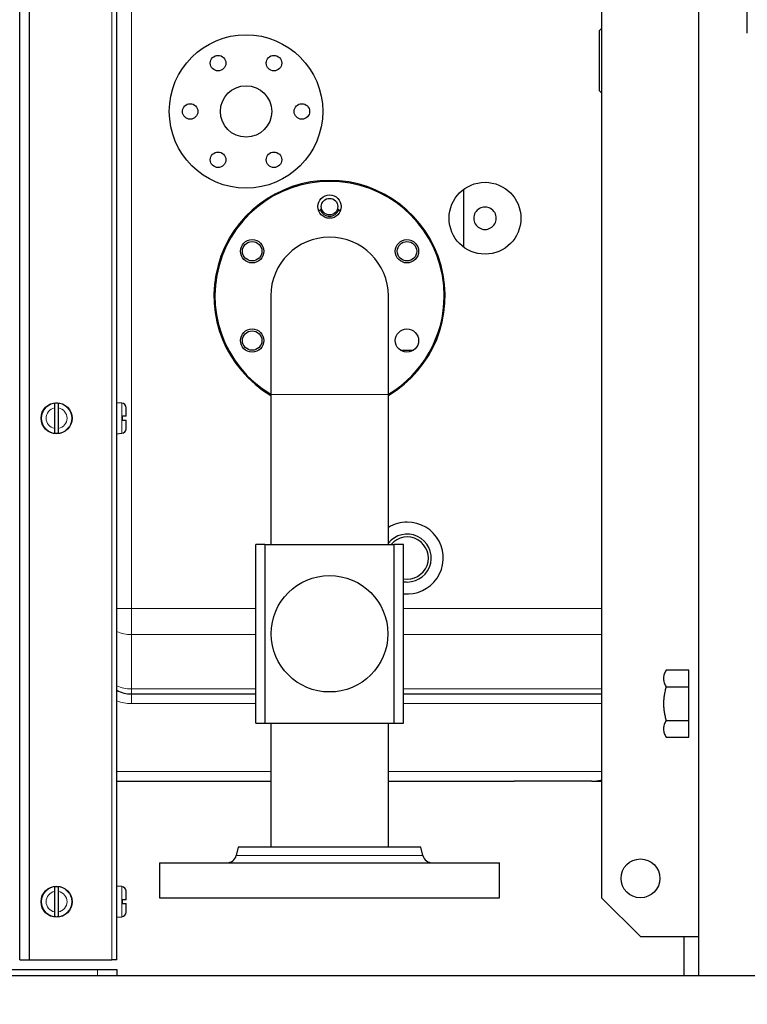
# Model space of a CAD drawing. Header units: millimetres. Extents: x 0 to 29700, y -16 to 21000.
# Tile 180 of 256: x 7935 to 8309, y 16284 to 16791. Entities that reach past the tile are written whole.
import ezdxf

# ---------------------------------------------------------------- set-up
doc = ezdxf.new("R2010")
doc.units = ezdxf.units.MM
doc.layers.add('1', color=7, linetype='Continuous', true_color=0xffffff)
doc.layers.add('254', color=7, linetype='Continuous', true_color=0xffffff)
doc.styles.add('latin_extended', font='simplex.shx')
doc.dimstyles.get("Standard").update_dxf_attribs({"dimtxt": 0.18, "dimasz": 0.18, "dimexe": 0.18, "dimexo": 0.0625, "dimgap": 0.09, "dimtad": 0, "dimtih": 1, "dimtoh": 1, "dimdec": 4, "dimzin": 0, "dimdsep": 46, "dimtxsty": 'Standard', "dimcen": 0.09, "dimadec": 0, "dimazin": 0, "dimtfac": 1, "dimtdec": 4, "dimtofl": 0, "dimtmove": 0, "dimatfit": 3, "dimfxl": 1, "dimtolj": 1, "dimtzin": 0, "dimarcsym": 0})

# ---------------------------------------------------------------- blocks, each defined once
blk = doc.blocks.new('_U0')
at = {"layer": '254', "color": 3, "linetype": 'Continuous', "lineweight": 13, "transparency": 16777216}
for p, q in [((2857.01, 16398.8), (2857.01, 14093.8)), ((10757.01, 15923.8), (10757.01, 14093.8)), ((3032.01, 14143.8), (10582.01, 14143.8))]:
    blk.add_line(p, q, dxfattribs=at)
at = {"layer": '254', "color": 3, "transparency": 16777216}
for points in [[(3032.01, 14172.97), (3032.01, 14114.64), (2857.01, 14143.8)], [(10582.01, 14114.64), (10582.01, 14172.97), (10757.01, 14143.8)]]:
    blk.add_solid(points, dxfattribs=at)
at = {"layer": 'Defpoints', "color": 0, "transparency": 16777216}
for p in [(2857.01, 16448.8), (10757.01, 15973.8), (10757.01, 14143.8)]:
    blk.add_point(p, dxfattribs=at)
at = {"layer": '254', "color": 2, "lineweight": 13, "transparency": 16777216, "insert": (6498.68, 14406.3), "char_height": 175, "attachment_point": 1, "style": 'latin_extended'}
blk.add_mtext('\\A1;7900', dxfattribs=at)

msp = doc.modelspace()

# ---------------------------------------------------------------- linework, layer by layer
at = {"layer": '1', "color": 2, "linetype": 'Continuous', "lineweight": 25}
for p, q in [((8284.013, 16298.827), (8284.013, 17450.31)), ((8234.013, 17308.803), (8234.013, 16338.803)), ((7934.532, 16306.803), (7934.532, 17113.623)), ((7984.513, 16306.803), (7984.513, 17112.768)), ((8309.013, 16784.117), (8309.013, 16867.322)), ((8234.013, 16786.572), (8233.013, 16785.572)), ((8233.013, 16769.972), (8233.013, 16785.572)), ((8233.013, 16754.372), (8233.013, 16769.972)), ((8233.013, 16754.372), (8234.013, 16753.372)), ((8163.013, 16703.67), (8163.013, 16673.927)), ((8063.763, 16648.803), (8063.763, 16598.003)), ((8124.263, 16598.003), (8124.263, 16648.803)), ((8130.534, 16620.803), (8137.167, 16620.803)), ((8145.946, 16620.803), (8146.513, 16620.803)), ((8063.763, 16598.003), (8063.763, 16520.802)), ((8124.263, 16520.802), (8124.263, 16598.003)), ((7987.123, 16593.575), (7984.513, 16593.803)), ((7952.513, 16591.09), (7952.513, 16580.516)), ((7954.513, 16580.516), (7954.513, 16591.09)), ((7989.313, 16586.803), (7989.313, 16591.184)), ((7987.413, 16584.803), (7987.413, 16586.803)), ((7989.313, 16580.422), (7989.313, 16584.803)), ((7984.513, 16577.803), (7987.123, 16578.031)), ((8056.013, 16428.803), (8056.013, 16520.803)), ((8060.753, 16520.803), (8056.013, 16520.803)), ((8060.753, 16520.803), (8060.753, 16428.803)), ((8060.753, 16520.803), (8127.274, 16520.803)), ((8127.274, 16428.803), (8127.274, 16520.803)), ((8132.013, 16520.803), (8127.274, 16520.803)), ((8132.013, 16428.803), (8132.013, 16520.803)), ((8278.913, 16456.124), (8267.253, 16456.124)), ((8278.913, 16447.464), (8278.913, 16456.124)), ((8267.253, 16447.464), (8278.913, 16447.464)), ((8278.913, 16430.144), (8278.913, 16447.464)), ((7992.013, 16443.803), (8056.014, 16443.803)), ((8132.013, 16443.803), (8234.013, 16443.803)), ((8056.013, 16428.803), (8060.753, 16428.803)), ((8060.753, 16428.803), (8127.274, 16428.803)), ((8063.763, 16428.806), (8063.763, 16364.804)), ((8124.263, 16364.804), (8124.263, 16428.806)), ((8127.274, 16428.803), (8132.013, 16428.803)), ((8267.253, 16430.144), (8278.913, 16430.144)), ((8278.913, 16421.483), (8278.913, 16430.144)), ((8267.253, 16421.483), (8278.913, 16421.483)), ((7984.516, 16398.803), (8063.766, 16398.803)), ((8124.262, 16398.803), (8189.013, 16398.803)), ((8229.013, 16398.803), (8189.013, 16398.803)), ((8229.013, 16398.803), (8234.013, 16398.803)), ((8047.013, 16364.803), (8045.96, 16360.591)), ((8141.013, 16364.803), (8047.013, 16364.803)), ((8142.067, 16360.591), (8141.013, 16364.803)), ((8006.513, 16356.803), (8094.013, 16356.803)), ((8006.513, 16356.803), (8006.513, 16338.803)), ((8094.013, 16356.803), (8181.513, 16356.803)), ((8181.513, 16338.803), (8181.513, 16356.803)), ((7987.123, 16344.575), (7984.513, 16344.803)), ((7952.513, 16342.09), (7952.513, 16331.516)), ((7954.513, 16331.516), (7954.513, 16342.09)), ((7989.313, 16337.803), (7989.313, 16342.184)), ((7987.413, 16335.803), (7987.413, 16337.803)), ((7989.313, 16331.422), (7989.313, 16335.803)), ((8006.513, 16338.803), (8094.013, 16338.803)), ((8094.013, 16338.803), (8181.513, 16338.803)), ((8234.013, 16338.803), (8254.013, 16318.803)), ((7984.513, 16328.803), (7987.123, 16329.031)), ((8254.013, 16318.803), (8284.013, 16318.803)), ((8276.513, 16298.803), (8276.513, 16318.8)), ((7934.532, 16306.803), (7939.405, 16306.803)), ((7939.405, 16306.803), (7939.623, 16306.803)), ((7939.623, 16306.803), (7982.013, 16306.803)), ((7984.513, 16306.803), (7982.013, 16306.803)), ((3006.295, 16298.803), (8339.013, 16298.803)), ((7549.513, 16301.803), (7974.513, 16301.803)), ((7974.513, 16301.803), (7984.513, 16301.803)), ((7984.513, 16301.803), (7984.513, 16298.803))]:
    msp.add_line(p, q, dxfattribs=at)
at = {"layer": '1', "color": 4, "linetype": 'Continuous', "lineweight": 13}
for p, q in [((7939.405, 16306.803), (7939.405, 17113.799)), ((7939.623, 16306.803), (7939.623, 17113.803)), ((7982.013, 16306.803), (7982.013, 17113.803)), ((7992.013, 16823.803), (7992.013, 16487.794)), ((8124.263, 16598.003), (8063.763, 16598.003)), ((7987.123, 16593.575), (7987.123, 16585.803)), ((7987.123, 16585.803), (7987.123, 16578.031)), ((7992.013, 16487.794), (7984.513, 16487.794)), ((7992.013, 16487.794), (7992.013, 16474.395)), ((7992.013, 16487.794), (8056.014, 16487.794)), ((8132.013, 16487.794), (8234.013, 16487.794)), ((7992.013, 16474.395), (7992.013, 16446.405)), ((8056.014, 16474.395), (7992.013, 16474.395)), ((8234.013, 16474.395), (8132.013, 16474.395)), ((7992.013, 16446.405), (7992.013, 16443.803)), ((7992.013, 16446.405), (8056.014, 16446.405)), ((8132.013, 16446.405), (8234.013, 16446.405)), ((7992.013, 16443.803), (7992.013, 16438.803)), ((8056.014, 16438.803), (7992.013, 16438.803)), ((8234.013, 16438.803), (8132.013, 16438.803)), ((7984.517, 16403.803), (8063.765, 16403.803)), ((8124.261, 16403.803), (8234.012, 16403.803)), ((8045.96, 16360.591), (8142.067, 16360.591)), ((7987.123, 16344.575), (7987.123, 16336.803)), ((7987.123, 16336.803), (7987.123, 16329.031)), ((7974.513, 16298.803), (7974.513, 16301.803))]:
    msp.add_line(p, q, dxfattribs=at)
at = {"layer": '1', "color": 2, "linetype": 'Continuous', "lineweight": 25}
for centre, radius in [((8051.013, 16743.803), 39.5), ((8036.638, 16768.701), 4), ((8065.388, 16768.701), 4), ((8051.013, 16743.803), 13.221), ((8022.263, 16743.803), 4), ((8079.763, 16743.803), 4), ((8036.638, 16718.905), 4), ((8065.388, 16718.905), 4), ((8174.013, 16688.803), 18.5), ((8094.013, 16694.803), 6), ((8094.013, 16694.803), 4.25), ((8054.176, 16671.803), 6), ((8054.176, 16671.803), 5), ((8133.851, 16671.803), 6), ((8133.851, 16671.803), 5), ((8054.176, 16625.803), 6), ((8054.176, 16625.803), 5), ((8133.851, 16625.803), 6), ((7953.513, 16585.803), 8), ((8094.013, 16474.803), 30), ((8254.013, 16348.803), 10), ((7953.513, 16336.803), 8)]:
    msp.add_circle(centre, radius, dxfattribs=at)
at = {"layer": '1', "color": 4, "linetype": 'Continuous', "lineweight": 13}
for centre in [(7953.513, 16585.803), (7953.513, 16336.803)]:
    msp.add_circle(centre, 7.772, dxfattribs=at)
at = {"layer": '1', "color": 2, "linetype": 'Continuous', "lineweight": 25}
for centre, radius, start, end in [((8094.013, 16648.803), 59.5, 90, 239.445), ((8094.013, 16648.803), 59, 0, 239.1525), ((8094.013, 16648.803), 59.5, 300.555, 90), ((8174.013, 16688.803), 5.774, 90, 150), ((8174.013, 16688.803), 5.774, 30, 90), ((8094.013, 16694.803), 5, 198.72, 340.90313), ((8174.013, 16688.803), 5.774, 150, 210), ((8174.013, 16688.803), 5.774, 330, 30), ((8174.013, 16688.803), 5.774, 210, 270), ((8174.013, 16688.803), 5.774, 270, 330), ((8094.013, 16648.803), 30.25, 0, 180), ((8094.013, 16648.803), 59, 300.84188, 0), ((7953.513, 16585.803), 7.728, 82.56529, 97.43471), ((7986.913, 16591.184), 2.4, 0, 85), ((7953.513, 16585.803), 7.728, 262.56529, 277.43471), ((7986.913, 16580.422), 2.4, 275, 0), ((8134.013, 16513.803), 18.5, 90, 121.80938), ((8134.013, 16513.803), 18.5, 263.79562, 90), ((8134.013, 16513.803), 12.35, 270, 142.1325), ((8134.013, 16513.803), 10.85, 259.38188, 139.81688), ((8134.013, 16513.803), 12.35, 260.67937, 270), ((7992.013, 16459.803), 16, 242.04656, 270), ((8041.109, 16361.803), 5, 270, 345.96376), ((8146.917, 16361.803), 5, 194.03624, 270), ((7953.513, 16336.803), 7.728, 82.56529, 97.43471), ((7986.913, 16342.184), 2.4, 0, 85), ((7986.913, 16331.422), 2.4, 275, 0), ((7953.513, 16336.803), 7.728, 262.56529, 277.43471)]:
    msp.add_arc(centre, radius, start, end, dxfattribs=at)
at = {"layer": '1', "color": 4, "linetype": 'Continuous', "lineweight": 13}
for centre, radius, start, end in [((7953.513, 16585.803), 5.381, 100.71034, 259.28966), ((7953.513, 16585.803), 5.381, 280.71034, 79.28966), ((7992.013, 16459.803), 21, 249.075, 270), ((7953.513, 16336.803), 5.381, 100.71034, 259.28966), ((7953.513, 16336.803), 5.381, 280.71034, 79.28966)]:
    msp.add_arc(centre, radius, start, end, dxfattribs=at)
for centre in [(7992.013, 16487.794), (7992.013, 16459.803)]:
    msp.add_ellipse(centre, major_axis=(16, 0), ratio=0.8374166, start_param=4.2245095, end_param=4.712389, dxfattribs=at)
at = {"layer": '1', "color": 2, "linetype": 'Continuous', "lineweight": 25}
for points, knots in [([(8088.564, 16692.347), (8088.604, 16692.408), (8088.645, 16692.469), (8088.804, 16692.697), (8088.931, 16692.861), (8089.136, 16693.102), (8089.208, 16693.181), (8089.355, 16693.338), (8089.431, 16693.415), (8089.639, 16693.615), (8089.775, 16693.735), (8089.918, 16693.851)], [0, 0, 0, 0, 0.1126098, 0.1126098, 0.4262861, 0.4262861, 0.5831242, 0.5831242, 0.7399624, 0.7399624, 1, 1, 1, 1]), ([(8098.147, 16693.82), (8098.279, 16693.711), (8098.404, 16693.599), (8098.679, 16693.334), (8098.825, 16693.178), (8099.03, 16692.937), (8099.097, 16692.856), (8099.192, 16692.731), (8099.224, 16692.689), (8099.286, 16692.605), (8099.316, 16692.563), (8099.404, 16692.437), (8099.46, 16692.352), (8099.514, 16692.266)], [0, 0, 0, 0, 0.2358519, 0.2358519, 0.5417559, 0.5417559, 0.6947079, 0.6947079, 0.7711838, 0.7711838, 0.8476598, 0.8476598, 1, 1, 1, 1]), ([(7952.513, 16593.466), (7952.513, 16593.437), (7952.513, 16593.397), (7952.513, 16593.32), (7952.513, 16593.292), (7952.513, 16593.245), (7952.513, 16593.229), (7952.513, 16593.195), (7952.513, 16593.178), (7952.513, 16593.087), (7952.513, 16593.004), (7952.513, 16592.868), (7952.513, 16592.821), (7952.513, 16592.746), (7952.513, 16592.72), (7952.513, 16592.668), (7952.513, 16592.642), (7952.513, 16592.507), (7952.513, 16592.393), (7952.513, 16592.213), (7952.513, 16592.152), (7952.513, 16592.058), (7952.513, 16592.026), (7952.513, 16591.962), (7952.513, 16591.929), (7952.513, 16591.766), (7952.513, 16591.634), (7952.513, 16591.365), (7952.513, 16591.229), (7952.513, 16591.09)], [0, 0, 0, 0, 0.125, 0.125, 0.1875, 0.1875, 0.21875, 0.21875, 0.25, 0.25, 0.375, 0.375, 0.4375, 0.4375, 0.46875, 0.46875, 0.5, 0.5, 0.625, 0.625, 0.6875, 0.6875, 0.71875, 0.71875, 0.75, 0.75, 0.875, 0.875, 1, 1, 1, 1]), ([(7954.513, 16591.09), (7954.513, 16591.229), (7954.513, 16591.365), (7954.513, 16591.634), (7954.513, 16591.767), (7954.513, 16591.963), (7954.513, 16592.027), (7954.513, 16592.152), (7954.513, 16592.213), (7954.513, 16592.393), (7954.513, 16592.507), (7954.513, 16592.642), (7954.513, 16592.669), (7954.513, 16592.721), (7954.513, 16592.797), (7954.513, 16592.868), (7954.513, 16593.004), (7954.513, 16593.087), (7954.513, 16593.178), (7954.513, 16593.196), (7954.513, 16593.229), (7954.513, 16593.245), (7954.513, 16593.292), (7954.513, 16593.32), (7954.513, 16593.397), (7954.513, 16593.437), (7954.513, 16593.466)], [0, 0, 0, 0, 0.125, 0.125, 0.25, 0.25, 0.3125, 0.3125, 0.375, 0.375, 0.5, 0.5, 0.53125, 0.53125, 0.5625, 0.625, 0.625, 0.75, 0.75, 0.78125, 0.78125, 0.8125, 0.8125, 0.875, 0.875, 1, 1, 1, 1]), ([(7989.313, 16586.803), (7989.312, 16586.803), (7989.3, 16586.803), (7989.257, 16586.803), (7989.223, 16586.803), (7989.155, 16586.803), (7989.13, 16586.803), (7989.074, 16586.803), (7989.044, 16586.803), (7988.945, 16586.803), (7988.87, 16586.803), (7988.762, 16586.803), (7988.74, 16586.803), (7988.695, 16586.803), (7988.626, 16586.803), (7988.552, 16586.803), (7988.399, 16586.803), (7988.29, 16586.803), (7988.143, 16586.803), (7988.113, 16586.803), (7988.053, 16586.803), (7988.023, 16586.803), (7987.931, 16586.803), (7987.869, 16586.803), (7987.68, 16586.803), (7987.549, 16586.803), (7987.413, 16586.803)], [0, 0, 0, 0, 0.1175171, 0.1175171, 0.2435861, 0.2435861, 0.3066206, 0.3066206, 0.3696551, 0.3696551, 0.4957241, 0.4957241, 0.5272413, 0.5272413, 0.5587586, 0.6217931, 0.6217931, 0.747862, 0.747862, 0.7793793, 0.7793793, 0.8108965, 0.8108965, 0.873931, 0.873931, 1, 1, 1, 1]), ([(7987.413, 16584.803), (7987.549, 16584.803), (7987.68, 16584.803), (7987.869, 16584.803), (7987.932, 16584.803), (7988.023, 16584.803), (7988.053, 16584.803), (7988.113, 16584.803), (7988.143, 16584.803), (7988.29, 16584.803), (7988.399, 16584.803), (7988.552, 16584.803), (7988.601, 16584.803), (7988.672, 16584.803), (7988.695, 16584.803), (7988.74, 16584.803), (7988.762, 16584.803), (7988.87, 16584.803), (7988.946, 16584.803), (7989.044, 16584.803), (7989.075, 16584.803), (7989.116, 16584.803), (7989.13, 16584.803), (7989.155, 16584.803), (7989.167, 16584.803), (7989.223, 16584.803), (7989.257, 16584.803), (7989.301, 16584.803), (7989.313, 16584.803), (7989.313, 16584.803)], [0, 0, 0, 0, 0.1254834, 0.1254834, 0.1882251, 0.1882251, 0.2195959, 0.2195959, 0.2509668, 0.2509668, 0.3764502, 0.3764502, 0.4391919, 0.4391919, 0.4705627, 0.4705627, 0.5019335, 0.5019335, 0.6274169, 0.6274169, 0.6901586, 0.6901586, 0.7215295, 0.7215295, 0.7529003, 0.7529003, 0.8783837, 0.8783837, 1, 1, 1, 1]), ([(7952.513, 16580.516), (7952.513, 16580.378), (7952.513, 16580.241), (7952.513, 16579.972), (7952.513, 16579.839), (7952.513, 16579.643), (7952.513, 16579.579), (7952.513, 16579.454), (7952.513, 16579.393), (7952.513, 16579.214), (7952.513, 16579.1), (7952.513, 16578.964), (7952.513, 16578.938), (7952.513, 16578.886), (7952.513, 16578.809), (7952.513, 16578.738), (7952.513, 16578.602), (7952.513, 16578.52), (7952.513, 16578.428), (7952.513, 16578.411), (7952.513, 16578.377), (7952.513, 16578.361), (7952.513, 16578.314), (7952.513, 16578.286), (7952.513, 16578.209), (7952.513, 16578.169), (7952.513, 16578.14)], [0, 0, 0, 0, 0.125, 0.125, 0.25, 0.25, 0.3125, 0.3125, 0.375, 0.375, 0.5, 0.5, 0.53125, 0.53125, 0.5625, 0.625, 0.625, 0.75, 0.75, 0.78125, 0.78125, 0.8125, 0.8125, 0.875, 0.875, 1, 1, 1, 1]), ([(7954.513, 16578.14), (7954.513, 16578.169), (7954.513, 16578.209), (7954.513, 16578.286), (7954.513, 16578.314), (7954.513, 16578.361), (7954.513, 16578.377), (7954.513, 16578.411), (7954.513, 16578.429), (7954.513, 16578.52), (7954.513, 16578.602), (7954.513, 16578.738), (7954.513, 16578.786), (7954.513, 16578.861), (7954.513, 16578.886), (7954.513, 16578.938), (7954.513, 16578.965), (7954.513, 16579.1), (7954.513, 16579.214), (7954.513, 16579.393), (7954.513, 16579.455), (7954.513, 16579.549), (7954.513, 16579.58), (7954.513, 16579.645), (7954.513, 16579.677), (7954.513, 16579.84), (7954.513, 16579.973), (7954.513, 16580.241), (7954.513, 16580.378), (7954.513, 16580.516)], [0, 0, 0, 0, 0.125, 0.125, 0.1875, 0.1875, 0.21875, 0.21875, 0.25, 0.25, 0.375, 0.375, 0.4375, 0.4375, 0.46875, 0.46875, 0.5, 0.5, 0.625, 0.625, 0.6875, 0.6875, 0.71875, 0.71875, 0.75, 0.75, 0.875, 0.875, 1, 1, 1, 1]), ([(8267.253, 16456.124), (8267.049, 16455.771), (8266.863, 16455.416), (8266.534, 16454.702), (8266.391, 16454.344), (8266.158, 16453.623), (8266.067, 16453.26), (8265.976, 16452.713), (8265.952, 16452.53), (8265.921, 16452.163), (8265.913, 16451.979), (8265.913, 16451.794)], [0, 0, 0, 0, 0.25, 0.25, 0.5, 0.5, 0.75, 0.75, 0.875, 0.875, 1, 1, 1, 1]), ([(8265.913, 16451.794), (8265.913, 16451.61), (8265.921, 16451.425), (8265.952, 16451.058), (8265.976, 16450.875), (8266.067, 16450.328), (8266.158, 16449.966), (8266.391, 16449.245), (8266.534, 16448.886), (8266.863, 16448.173), (8267.049, 16447.818), (8267.253, 16447.464)], [0, 0, 0, 0, 0.125, 0.125, 0.25, 0.25, 0.5, 0.5, 0.75, 0.75, 1, 1, 1, 1]), ([(8267.253, 16447.464), (8267.049, 16446.757), (8266.863, 16446.047), (8266.534, 16444.62), (8266.391, 16443.903), (8266.158, 16442.461), (8266.067, 16441.736), (8265.976, 16440.642), (8265.952, 16440.276), (8265.921, 16439.542), (8265.913, 16439.173), (8265.913, 16438.804)], [0, 0, 0, 0, 0.25, 0.25, 0.5, 0.5, 0.75, 0.75, 0.875, 0.875, 1, 1, 1, 1]), ([(8265.913, 16438.804), (8265.913, 16438.434), (8265.921, 16438.066), (8265.952, 16437.332), (8265.976, 16436.966), (8266.067, 16435.872), (8266.158, 16435.147), (8266.391, 16433.705), (8266.534, 16432.988), (8266.863, 16431.561), (8267.049, 16430.851), (8267.253, 16430.144)], [0, 0, 0, 0, 0.125, 0.125, 0.25, 0.25, 0.5, 0.5, 0.75, 0.75, 1, 1, 1, 1]), ([(8267.253, 16430.144), (8267.049, 16429.79), (8266.863, 16429.435), (8266.534, 16428.721), (8266.391, 16428.363), (8266.158, 16427.642), (8266.067, 16427.279), (8265.976, 16426.732), (8265.952, 16426.549), (8265.921, 16426.182), (8265.913, 16425.998), (8265.913, 16425.813)], [0, 0, 0, 0, 0.25, 0.25, 0.5, 0.5, 0.75, 0.75, 0.875, 0.875, 1, 1, 1, 1]), ([(8265.913, 16425.813), (8265.913, 16425.629), (8265.921, 16425.445), (8265.952, 16425.078), (8265.976, 16424.895), (8266.067, 16424.347), (8266.158, 16423.985), (8266.391, 16423.264), (8266.534, 16422.906), (8266.863, 16422.192), (8267.049, 16421.837), (8267.253, 16421.483)], [0, 0, 0, 0, 0.125, 0.125, 0.25, 0.25, 0.5, 0.5, 0.75, 0.75, 1, 1, 1, 1]), ([(8229.013, 16398.803), (8229.038, 16398.803), (8229.087, 16398.803), (8229.16, 16398.804), (8229.232, 16398.804), (8229.303, 16398.805), (8229.373, 16398.806), (8229.442, 16398.808), (8229.51, 16398.809), (8229.576, 16398.811), (8229.642, 16398.813), (8229.706, 16398.815), (8229.77, 16398.818), (8229.832, 16398.82), (8229.893, 16398.823), (8229.953, 16398.825), (8230.012, 16398.828), (8230.07, 16398.831), (8230.127, 16398.834), (8230.183, 16398.838), (8230.237, 16398.841), (8230.291, 16398.844), (8230.343, 16398.848), (8230.395, 16398.851), (8230.445, 16398.855), (8230.494, 16398.858), (8230.542, 16398.862), (8230.589, 16398.866), (8230.635, 16398.869), (8230.68, 16398.873), (8230.724, 16398.877), (8230.767, 16398.881), (8230.808, 16398.884), (8230.849, 16398.888), (8230.888, 16398.892), (8230.927, 16398.896), (8231.091, 16398.912), (8231.374, 16398.943), (8231.77, 16398.996), (8232.145, 16399.053), (8232.5, 16399.116), (8232.986, 16399.211), (8233.497, 16399.33), (8233.893, 16399.439), (8234.036, 16399.48)], [0, 0, 0, 0, 0.0146309, 0.0290484, 0.0432526, 0.0572434, 0.0710209, 0.0845851, 0.0979359, 0.1110734, 0.1239975, 0.1367083, 0.1492057, 0.1614898, 0.1735605, 0.185418, 0.197062, 0.2084928, 0.2197101, 0.2307142, 0.2415049, 0.2520823, 0.2624463, 0.272597, 0.2825343, 0.2922584, 0.301769, 0.3110664, 0.3201504, 0.3290211, 0.3376784, 0.3461224, 0.3543531, 0.3623704, 0.3701744, 0.3777651, 0.3851425, 0.4676444, 0.5462321, 0.6209068, 0.6916705, 0.7585251, 0.9130622, 1, 1, 1, 1]), ([(7952.513, 16344.466), (7952.513, 16344.437), (7952.513, 16344.397), (7952.513, 16344.32), (7952.513, 16344.292), (7952.513, 16344.245), (7952.513, 16344.229), (7952.513, 16344.195), (7952.513, 16344.178), (7952.513, 16344.087), (7952.513, 16344.004), (7952.513, 16343.868), (7952.513, 16343.821), (7952.513, 16343.746), (7952.513, 16343.72), (7952.513, 16343.668), (7952.513, 16343.642), (7952.513, 16343.507), (7952.513, 16343.393), (7952.513, 16343.213), (7952.513, 16343.152), (7952.513, 16343.058), (7952.513, 16343.026), (7952.513, 16342.962), (7952.513, 16342.929), (7952.513, 16342.766), (7952.513, 16342.634), (7952.513, 16342.365), (7952.513, 16342.229), (7952.513, 16342.09)], [0, 0, 0, 0, 0.125, 0.125, 0.1875, 0.1875, 0.21875, 0.21875, 0.25, 0.25, 0.375, 0.375, 0.4375, 0.4375, 0.46875, 0.46875, 0.5, 0.5, 0.625, 0.625, 0.6875, 0.6875, 0.71875, 0.71875, 0.75, 0.75, 0.875, 0.875, 1, 1, 1, 1]), ([(7954.513, 16342.09), (7954.513, 16342.229), (7954.513, 16342.365), (7954.513, 16342.634), (7954.513, 16342.767), (7954.513, 16342.963), (7954.513, 16343.027), (7954.513, 16343.152), (7954.513, 16343.213), (7954.513, 16343.393), (7954.513, 16343.507), (7954.513, 16343.642), (7954.513, 16343.669), (7954.513, 16343.721), (7954.513, 16343.797), (7954.513, 16343.868), (7954.513, 16344.004), (7954.513, 16344.087), (7954.513, 16344.178), (7954.513, 16344.196), (7954.513, 16344.229), (7954.513, 16344.245), (7954.513, 16344.292), (7954.513, 16344.32), (7954.513, 16344.397), (7954.513, 16344.437), (7954.513, 16344.466)], [0, 0, 0, 0, 0.125, 0.125, 0.25, 0.25, 0.3125, 0.3125, 0.375, 0.375, 0.5, 0.5, 0.53125, 0.53125, 0.5625, 0.625, 0.625, 0.75, 0.75, 0.78125, 0.78125, 0.8125, 0.8125, 0.875, 0.875, 1, 1, 1, 1]), ([(7989.313, 16337.803), (7989.312, 16337.803), (7989.3, 16337.803), (7989.257, 16337.803), (7989.223, 16337.803), (7989.155, 16337.803), (7989.13, 16337.803), (7989.074, 16337.803), (7989.044, 16337.803), (7988.945, 16337.803), (7988.87, 16337.803), (7988.762, 16337.803), (7988.74, 16337.803), (7988.695, 16337.803), (7988.626, 16337.803), (7988.552, 16337.803), (7988.399, 16337.803), (7988.29, 16337.803), (7988.143, 16337.803), (7988.113, 16337.803), (7988.053, 16337.803), (7988.023, 16337.803), (7987.931, 16337.803), (7987.869, 16337.803), (7987.68, 16337.803), (7987.549, 16337.803), (7987.413, 16337.803)], [0, 0, 0, 0, 0.1175171, 0.1175171, 0.2435861, 0.2435861, 0.3066206, 0.3066206, 0.3696551, 0.3696551, 0.4957241, 0.4957241, 0.5272413, 0.5272413, 0.5587586, 0.6217931, 0.6217931, 0.747862, 0.747862, 0.7793793, 0.7793793, 0.8108965, 0.8108965, 0.873931, 0.873931, 1, 1, 1, 1]), ([(7987.413, 16335.803), (7987.549, 16335.803), (7987.68, 16335.803), (7987.869, 16335.803), (7987.932, 16335.803), (7988.023, 16335.803), (7988.053, 16335.803), (7988.113, 16335.803), (7988.143, 16335.803), (7988.29, 16335.803), (7988.399, 16335.803), (7988.552, 16335.803), (7988.601, 16335.803), (7988.672, 16335.803), (7988.695, 16335.803), (7988.74, 16335.803), (7988.762, 16335.803), (7988.87, 16335.803), (7988.946, 16335.803), (7989.044, 16335.803), (7989.075, 16335.803), (7989.116, 16335.803), (7989.13, 16335.803), (7989.155, 16335.803), (7989.167, 16335.803), (7989.223, 16335.803), (7989.257, 16335.803), (7989.301, 16335.803), (7989.313, 16335.803), (7989.313, 16335.803)], [0, 0, 0, 0, 0.1254834, 0.1254834, 0.1882251, 0.1882251, 0.2195959, 0.2195959, 0.2509668, 0.2509668, 0.3764502, 0.3764502, 0.4391919, 0.4391919, 0.4705627, 0.4705627, 0.5019335, 0.5019335, 0.6274169, 0.6274169, 0.6901586, 0.6901586, 0.7215295, 0.7215295, 0.7529003, 0.7529003, 0.8783837, 0.8783837, 1, 1, 1, 1]), ([(7952.513, 16331.516), (7952.513, 16331.378), (7952.513, 16331.241), (7952.513, 16330.972), (7952.513, 16330.839), (7952.513, 16330.643), (7952.513, 16330.579), (7952.513, 16330.454), (7952.513, 16330.393), (7952.513, 16330.214), (7952.513, 16330.1), (7952.513, 16329.964), (7952.513, 16329.938), (7952.513, 16329.886), (7952.513, 16329.809), (7952.513, 16329.738), (7952.513, 16329.602), (7952.513, 16329.52), (7952.513, 16329.428), (7952.513, 16329.411), (7952.513, 16329.377), (7952.513, 16329.361), (7952.513, 16329.314), (7952.513, 16329.286), (7952.513, 16329.209), (7952.513, 16329.169), (7952.513, 16329.14)], [0, 0, 0, 0, 0.125, 0.125, 0.25, 0.25, 0.3125, 0.3125, 0.375, 0.375, 0.5, 0.5, 0.53125, 0.53125, 0.5625, 0.625, 0.625, 0.75, 0.75, 0.78125, 0.78125, 0.8125, 0.8125, 0.875, 0.875, 1, 1, 1, 1]), ([(7954.513, 16329.14), (7954.513, 16329.169), (7954.513, 16329.209), (7954.513, 16329.286), (7954.513, 16329.314), (7954.513, 16329.361), (7954.513, 16329.377), (7954.513, 16329.411), (7954.513, 16329.429), (7954.513, 16329.52), (7954.513, 16329.602), (7954.513, 16329.738), (7954.513, 16329.786), (7954.513, 16329.861), (7954.513, 16329.886), (7954.513, 16329.938), (7954.513, 16329.965), (7954.513, 16330.1), (7954.513, 16330.214), (7954.513, 16330.393), (7954.513, 16330.455), (7954.513, 16330.549), (7954.513, 16330.58), (7954.513, 16330.645), (7954.513, 16330.677), (7954.513, 16330.84), (7954.513, 16330.973), (7954.513, 16331.241), (7954.513, 16331.378), (7954.513, 16331.516)], [0, 0, 0, 0, 0.125, 0.125, 0.1875, 0.1875, 0.21875, 0.21875, 0.25, 0.25, 0.375, 0.375, 0.4375, 0.4375, 0.46875, 0.46875, 0.5, 0.5, 0.625, 0.625, 0.6875, 0.6875, 0.71875, 0.71875, 0.75, 0.75, 0.875, 0.875, 1, 1, 1, 1])]:
    msp.add_open_spline(points, degree=3, knots=knots, dxfattribs=at)

# ---------------------------------------------------------------- dimensions: what is measured, and where the dimension line sits
at = {"layer": '254', "color": 2, "linetype": 'Continuous', "lineweight": 13}
dim = msp.add_linear_dim(base=(10757.013, 14143.803), p1=(2857.013, 16448.803), p2=(10757.013, 15973.803), dimstyle='Standard', override={"dimscale": 50, "dimtxt": 3.5, "dimasz": 3.5, "dimexe": 1, "dimexo": 1, "dimgap": 1.75, "dimtad": 1, "dimtih": 1, "dimtoh": 0, "dimdec": 2, "dimlfac": 1, "dimzin": 8, "dimdsep": 46, "dimlunit": 2, "dimtxsty": 'latin_extended', "dimsah": 1, "dimse1": 0, "dimse2": 0, "dimsd1": 0, "dimsd2": 0, "dimclrd": 3, "dimclre": 3, "dimclrt": 2, "dimtol": 0, "dimtm": -0.1, "dimtfac": 0.714286, "dimtdec": 3, "dimtofl": 1, "dimtmove": 0, "dimtzin": 8, "dimlwd": 13, "dimlwe": 13}, dxfattribs=at)
dim.commit()
dim.dimension.update_dxf_attribs({"geometry": '_U0', "text_midpoint": (6807.013, 14143.803), "dimtype": 160})

doc.saveas('drawing.dxf')
